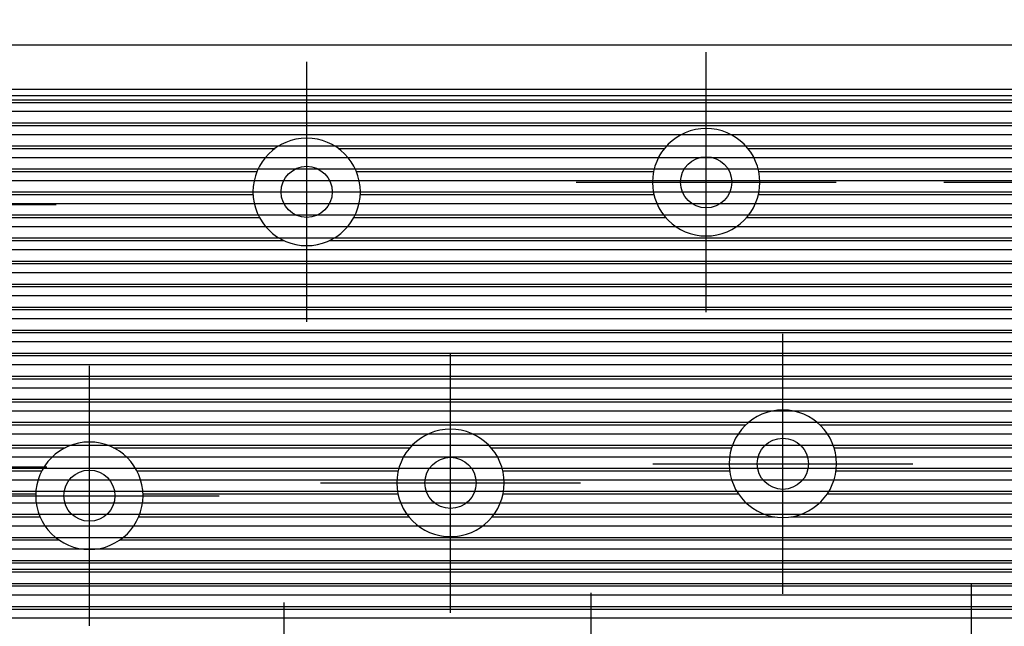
# Model space of a CAD drawing. Extents: x 25 to 291, y 23 to 136.
# Tile 142 of 147: x 56.93 to 64.63, y 120.85 to 125.6. Entities that reach past the tile are written whole.
import ezdxf

# ---------------------------------------------------------------- set-up
doc = ezdxf.new("R2010")
doc.units = 0
doc.layers.get('0').update_dxf_attribs({"linetype": 'CONTINUOUS'})
for name, color, linetype in [('copper_layer_2', 1, 'CONTINUOUS'), ('copper_layer_3', 3, 'CONTINUOUS'), ('copper_layer_bottom', 4, 'CONTINUOUS'), ('copper_layer_top', 5, 'CONTINUOUS'), ('drill_drawing', 6, 'CONTINUOUS')]:
    doc.layers.add(name, color=color, linetype=linetype)

# ---------------------------------------------------------------- blocks, each defined once
blk = doc.blocks.new('D20')
blk.add_circle((0, 0), 0.2)

msp = doc.modelspace()

# ---------------------------------------------------------------- linework, layer by layer
at = {"layer": 'copper_layer_2', "color": 1}
for points in [[(71.250191, 123.400305), (71.250191, 125.050292), (39.474981, 125.050292)], [(39.145034, 124.970028), (71.250191, 124.970028)], [(39.145034, 124.879858), (71.250191, 124.879858)], [(39.145034, 124.789942), (71.250191, 124.789942)], [(39.145034, 124.700025), (71.250191, 124.700025)], [(39.145034, 124.609855), (71.250191, 124.609855)], [(39.144526, 124.519939), (71.250191, 124.519939)], [(39.136144, 124.430023), (71.250191, 124.430023)], [(39.117602, 124.339853), (71.250191, 124.339853)], [(39.088138, 124.249936), (71.250191, 124.249936)], [(39.046228, 124.16002), (71.250191, 124.16002)], [(38.989586, 124.06985), (71.250191, 124.06985)], [(38.914148, 123.979934), (71.250191, 123.979934)], [(38.811278, 123.890018), (71.250191, 123.890018)], [(38.655829, 123.799848), (71.250191, 123.799848)], [(25.750064, 123.709931), (71.250191, 123.709931)], [(25.750064, 123.620015), (71.250191, 123.620015)], [(25.750064, 123.529845), (71.250191, 123.529845)], [(25.750064, 123.439929), (71.250191, 123.439929)], [(36.603251, 123.350013), (71.250191, 123.350013)], [(36.693167, 123.259843), (71.250191, 123.259843)], [(36.755144, 123.169926), (71.250191, 123.169926)], [(36.755144, 123.08001), (71.250191, 123.08001)], [(36.755144, 122.98984), (71.250191, 122.98984)], [(36.755144, 122.899924), (73.945136, 122.899924)], [(38.308357, 122.810008), (73.945136, 122.810008)], [(38.456693, 122.719837), (73.945136, 122.719837)], [(38.550673, 122.629921), (73.945136, 122.629921)], [(38.616713, 122.540005), (73.945136, 122.540005)], [(38.663449, 122.449835), (73.945136, 122.449835)], [(38.695199, 122.359919), (73.945136, 122.359919)], [(38.713487, 122.270003), (73.945136, 122.270003)], [(38.720091, 122.179832), (73.945136, 122.179832)], [(38.720091, 122.089916), (73.945136, 122.089916)], [(38.720091, 122), (73.945136, 122)], [(38.720091, 121.90983), (73.945136, 121.90983)], [(38.720091, 121.819914), (73.945136, 121.819914)], [(38.719075, 121.729997), (73.945136, 121.729997)], [(38.708661, 121.639827), (73.945136, 121.639827)], [(38.685801, 121.549911), (73.945136, 121.549911)], [(38.649479, 121.459995), (73.945136, 121.459995)], [(38.596647, 121.369825), (73.945136, 121.369825)], [(38.522479, 121.279909), (73.945136, 121.279909)], [(38.415037, 121.189992), (73.945136, 121.189992)], [(38.22606, 121.099822), (73.945136, 121.099822)], [(36.755144, 121.009906), (73.945136, 121.009906)], [(36.755144, 120.91999), (73.945136, 120.91999)]]:
    msp.add_lwpolyline(points, dxfattribs=at)
at = {"layer": 'copper_layer_3', "color": 3}
for points in [[(70.450089, 124.763526), (70.450089, 125.000254), (40.051308, 125.000254)], [(40.1651, 124.949962), (70.450089, 124.949962)], [(42.793752, 124.769876), (70.358395, 124.769876)], [(53.497079, 124.589789), (58.928118, 124.589789)], [(59.422149, 124.589789), (61.974092, 124.589789)], [(62.626365, 124.589789), (64.849124, 124.589789)], [(56.530353, 124.409957), (58.78664, 124.409957)], [(59.563627, 124.409957), (61.888748, 124.409957)], [(62.711455, 124.409957), (64.76378, 124.409957)], [(56.612395, 124.22987), (58.755652, 124.22987)], [(59.594615, 124.22987), (61.891034, 124.22987)], [(62.709169, 124.22987), (64.766066, 124.22987)], [(56.608077, 124.050038), (58.805944, 124.050038)], [(59.544323, 124.050038), (61.982982, 124.050038)], [(62.617221, 124.050038), (64.858014, 124.050038)], [(56.512827, 123.869952), (58.996952, 123.869952)], [(59.353315, 123.869952), (67.797054, 123.869952)], [(45.083312, 123.689865), (70.450089, 123.689865)], [(40.411481, 123.510033), (70.450089, 123.510033)], [(40.409195, 123.329947), (70.450089, 123.329947)], [(43.622809, 123.14986), (70.450089, 123.14986)], [(43.881636, 122.970028), (69.910084, 122.970028)], [(43.947168, 122.789942), (69.76378, 122.789942)], [(43.929388, 122.609855), (65.481585, 122.609855)], [(56.385319, 122.430023), (62.611125, 122.430023)], [(63.18923, 122.430023), (65.283465, 122.430023)], [(56.517653, 122.249936), (57.285243, 122.249936)], [(57.664973, 122.249936), (59.982474, 122.249936)], [(60.617983, 122.249936), (62.499111, 122.249936)], [(63.301245, 122.249936), (65.230886, 122.249936)], [(56.544069, 122.06985), (57.10287, 122.06985)], [(57.847346, 122.06985), (59.891034, 122.06985)], [(60.709423, 122.06985), (62.483871, 122.06985)], [(63.316485, 122.06985), (65.259843, 122.06985)], [(56.488697, 121.890018), (57.055372, 121.890018)], [(57.894844, 121.890018), (59.888748, 121.890018)], [(60.711455, 121.890018), (62.552197, 121.890018)], [(63.247904, 121.890018), (65.397257, 121.890018)], [(56.280163, 121.709931), (57.0889, 121.709931)], [(57.861316, 121.709931), (59.9746, 121.709931)], [(60.625603, 121.709931), (62.837694, 121.709931)], [(62.962662, 121.709931), (68.103886, 121.709931)], [(53.717043, 121.529845), (57.235966, 121.529845)], [(57.714249, 121.529845), (69.585979, 121.529845)], [(48.593599, 121.350013), (69.662941, 121.350013)], [(47.688595, 121.169926), (70.450089, 121.169926)], [(47.719583, 120.98984), (70.450089, 120.98984)]]:
    msp.add_lwpolyline(points, dxfattribs=at)
for points in [[(62.720091, 124.325375), (62.720091, 124.325375), (62.720091, 124.325375, 1), (61.880366, 124.325375), (61.880366, 124.325375), (61.880366, 124.325375, 1), (62.720091, 124.325375), (62.720091, 124.325375)], [(62.720091, 124.325375), (62.720091, 124.325375), (62.720091, 124.325375, 1), (61.880366, 124.325375), (61.880366, 124.325375), (61.880366, 124.325375, 1), (62.720091, 124.325375), (62.720091, 124.325375)], [(59.595123, 124.250191), (59.595123, 124.250191), (59.595123, 124.250191, 1), (58.75489, 124.250191), (58.75489, 124.250191), (58.75489, 124.250191, 1), (59.595123, 124.250191), (59.595123, 124.250191)], [(59.595123, 124.250191), (59.595123, 124.250191), (59.595123, 124.250191, 1), (58.75489, 124.250191), (58.75489, 124.250191), (58.75489, 124.250191, 1), (59.595123, 124.250191), (59.595123, 124.250191)], [(63.320041, 122.125222), (63.320041, 122.125222), (63.320041, 122.125222, 1), (62.480315, 122.125222), (62.480315, 122.125222), (62.480315, 122.125222, 1), (63.320041, 122.125222), (63.320041, 122.125222)], [(63.320041, 122.125222), (63.320041, 122.125222), (63.320041, 122.125222, 1), (62.480315, 122.125222), (62.480315, 122.125222), (62.480315, 122.125222, 1), (63.320041, 122.125222), (63.320041, 122.125222)], [(60.720091, 121.975362), (60.720091, 121.975362), (60.720091, 121.975362, 1), (59.880366, 121.975362), (59.880366, 121.975362), (59.880366, 121.975362, 1), (60.720091, 121.975362), (60.720091, 121.975362)], [(60.720091, 121.975362), (60.720091, 121.975362), (60.720091, 121.975362, 1), (59.880366, 121.975362), (59.880366, 121.975362), (59.880366, 121.975362, 1), (60.720091, 121.975362), (60.720091, 121.975362)], [(57.895098, 121.875286), (57.895098, 121.875286), (57.895098, 121.875286, 1), (57.055372, 121.875286), (57.055372, 121.875286), (57.055372, 121.875286, 1), (57.895098, 121.875286), (57.895098, 121.875286)], [(57.895098, 121.875286), (57.895098, 121.875286), (57.895098, 121.875286, 1), (57.055372, 121.875286), (57.055372, 121.875286), (57.055372, 121.875286, 1), (57.895098, 121.875286), (57.895098, 121.875286)]]:
    msp.add_lwpolyline(points, format="xyb", dxfattribs=at)
at = {"layer": 'copper_layer_bottom', "color": 4}
for points in [[(71.250191, 123.400305), (71.250191, 125.050292), (39.474981, 125.050292)], [(39.345187, 124.970028), (71.250191, 124.970028)], [(39.345187, 124.879858), (71.250191, 124.879858)], [(39.345187, 124.789942), (71.250191, 124.789942)], [(39.345187, 124.700025), (71.250191, 124.700025)], [(39.345187, 124.609855), (71.250191, 124.609855)], [(39.344679, 124.519939), (71.250191, 124.519939)], [(39.338075, 124.430023), (71.250191, 124.430023)], [(39.323089, 124.339853), (71.250191, 124.339853)], [(39.299975, 124.249936), (71.250191, 124.249936)], [(39.267463, 124.16002), (71.250191, 124.16002)], [(39.22479, 124.06985), (71.250191, 124.06985)], [(39.170688, 123.979934), (71.250191, 123.979934)], [(39.102616, 123.890018), (71.250191, 123.890018)], [(39.016002, 123.799848), (71.250191, 123.799848)], [(38.903226, 123.709931), (71.250191, 123.709931)], [(38.743205, 123.620015), (71.250191, 123.620015)], [(25.750064, 123.529845), (71.250191, 123.529845)], [(25.750064, 123.439929), (71.250191, 123.439929)], [(25.750064, 123.350013), (71.253747, 123.350013)], [(25.750064, 123.259843), (71.275083, 123.259843)], [(25.750064, 123.169926), (71.275083, 123.169926)], [(25.750064, 123.08001), (71.275083, 123.08001)], [(38.395733, 122.98984), (71.730251, 122.98984)], [(38.550419, 122.899924), (71.730251, 122.899924)], [(38.656083, 122.810008), (71.730251, 122.810008)], [(38.735331, 122.719837), (71.730251, 122.719837)], [(38.796038, 122.629921), (71.730251, 122.629921)], [(38.84252, 122.540005), (71.730251, 122.540005)], [(38.87681, 122.449835), (71.730251, 122.449835)], [(38.90094, 122.359919), (71.730251, 122.359919)], [(38.915164, 122.270003), (71.730251, 122.270003)], [(38.91999, 122.179832), (71.730251, 122.179832)], [(38.91999, 122.089916), (71.730251, 122.089916)], [(38.91999, 122), (71.730251, 122)], [(38.91999, 121.90983), (71.730251, 121.90983)], [(38.91999, 121.819914), (71.730251, 121.819914)], [(38.919482, 121.729997), (71.730251, 121.729997)], [(38.911354, 121.639827), (71.730251, 121.639827)], [(38.893828, 121.549911), (71.730251, 121.549911)], [(38.866396, 121.459995), (71.730251, 121.459995)], [(38.828042, 121.369825), (71.730251, 121.369825)], [(38.776988, 121.279909), (71.730251, 121.279909)], [(38.710693, 121.189992), (71.730251, 121.189992)], [(38.623825, 121.099822), (71.730251, 121.099822)], [(38.505207, 121.009906), (71.730251, 121.009906)], [(38.319025, 120.91999), (71.730251, 120.91999)]]:
    msp.add_lwpolyline(points, dxfattribs=at)
at = {"layer": 'copper_layer_top', "color": 5}
for points in [[(71.250191, 123.400305), (71.250191, 125.050292), (39.474981, 125.050292)], [(39.150114, 124.970028), (71.250191, 124.970028)], [(39.150114, 124.879858), (71.250191, 124.879858)], [(39.150114, 124.789942), (71.250191, 124.789942)], [(39.150114, 124.700025), (71.250191, 124.700025)], [(39.150114, 124.609855), (71.250191, 124.609855)], [(39.150114, 124.519939), (71.250191, 124.519939)], [(39.150114, 124.430023), (71.250191, 124.430023)], [(39.150114, 124.339853), (71.250191, 124.339853)], [(39.150114, 124.249936), (71.250191, 124.249936)], [(39.150114, 124.16002), (71.250191, 124.16002)], [(39.150114, 124.06985), (71.250191, 124.06985)], [(39.150114, 123.979934), (71.250191, 123.979934)], [(39.150114, 123.890018), (71.250191, 123.890018)], [(39.594361, 123.799848), (71.250191, 123.799848)], [(39.665989, 123.709931), (71.250191, 123.709931)], [(39.675133, 123.620015), (71.250191, 123.620015)], [(39.675133, 123.529845), (71.250191, 123.529845)], [(39.675133, 123.439929), (71.250191, 123.439929)], [(39.675133, 123.350013), (71.253747, 123.350013)], [(39.675133, 123.259843), (71.260097, 123.259843)], [(39.675133, 123.169926), (71.260097, 123.169926)], [(39.675133, 123.08001), (71.260097, 123.08001)], [(39.675133, 122.98984), (71.260097, 122.98984)], [(39.665735, 122.899924), (71.730251, 122.899924)], [(39.629921, 122.810008), (71.730251, 122.810008)], [(39.669037, 122.719837), (71.730251, 122.719837)], [(39.670053, 122.629921), (71.730251, 122.629921)], [(39.670053, 122.540005), (71.730251, 122.540005)], [(39.670053, 122.449835), (71.730251, 122.449835)], [(39.670053, 122.359919), (71.730251, 122.359919)], [(39.670053, 122.270003), (71.730251, 122.270003)], [(39.670053, 122.179832), (71.730251, 122.179832)], [(39.670053, 122.089916), (71.730251, 122.089916)], [(39.670053, 122), (71.730251, 122)], [(39.670053, 121.90983), (71.730251, 121.90983)], [(39.670053, 121.819914), (71.730251, 121.819914)], [(39.670053, 121.729997), (71.730251, 121.729997)], [(39.670053, 121.639827), (71.730251, 121.639827)], [(39.670053, 121.549911), (71.730251, 121.549911)], [(39.670053, 121.459995), (71.730251, 121.459995)], [(39.670053, 121.369825), (71.730251, 121.369825)], [(49.830074, 121.300229), (68.300229, 121.300229)]]:
    msp.add_lwpolyline(points, dxfattribs=at)
at = {"layer": 'drill_drawing', "color": 6}
for points in [[(25.400051, 25.400051), (25.400051, 125.400305), (31.725171, 125.400305), (31.725171, 126.700279), (39.474981, 126.700279), (39.474981, 125.400305), (71.600203, 125.400305), (71.600203, 123.400305), (79.200152, 123.400305), (79.200152, 125.400305), (86.400051, 125.400305), (86.400051, 25.400051), (25.400051, 25.400051)], [(62.300229, 123.309373), (62.300229, 125.341377)], [(59.175006, 123.234188), (59.175006, 125.266193)], [(61.284227, 124.325375), (63.316231, 124.325375)], [(64.159004, 124.325375), (66.191008, 124.325375)], [(58.159004, 124.250191), (60.191008, 124.250191)], [(55.18415, 124.150368), (57.216154, 124.150368)], [(62.900178, 121.10922), (62.900178, 123.141224)], [(60.300229, 120.95936), (60.300229, 122.991364)], [(57.475235, 120.859284), (57.475235, 122.891288)], [(55.10922, 122.10033), (57.141224, 122.10033)], [(61.884176, 122.125222), (63.91618, 122.125222)], [(59.284227, 121.975362), (61.316231, 121.975362)], [(56.459233, 121.875286), (58.491237, 121.875286)], [(64.375159, 119.159258), (64.375159, 121.191262)], [(61.400051, 119.084328), (61.400051, 121.116332)], [(59, 119.009144), (59, 121.041148)]]:
    msp.add_lwpolyline(points, dxfattribs=at)

# ---------------------------------------------------------------- block references
at = {"layer": 'copper_layer_2'}
for p in [(62.300229, 124.325375), (59.175006, 124.250191), (62.900178, 122.125222), (60.300229, 121.975362), (57.475235, 121.875286)]:
    msp.add_blockref('D20', p, dxfattribs=at)
at = {"layer": 'copper_layer_bottom'}
for p in [(62.300229, 124.325375), (59.175006, 124.250191), (62.900178, 122.125222), (60.300229, 121.975362), (57.475235, 121.875286)]:
    msp.add_blockref('D20', p, dxfattribs=at)
at = {"layer": 'copper_layer_top'}
for p in [(62.300229, 124.325375), (59.175006, 124.250191), (62.900178, 122.125222), (60.300229, 121.975362), (57.475235, 121.875286)]:
    msp.add_blockref('D20', p, dxfattribs=at)

doc.saveas('drawing.dxf')
